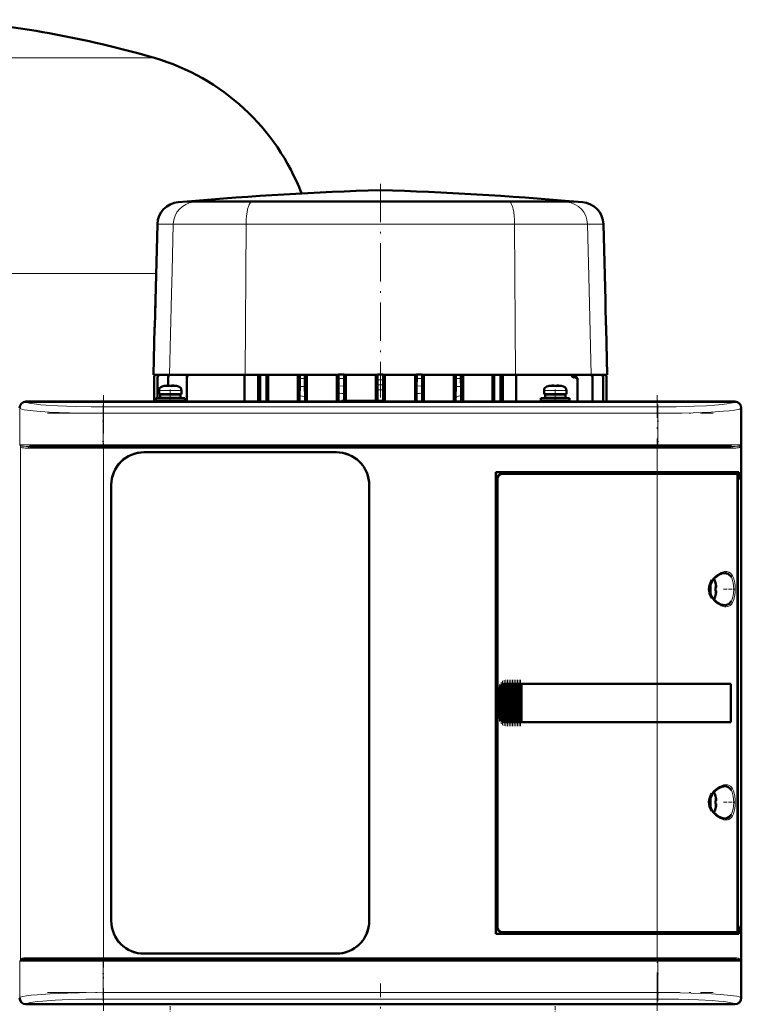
# Model space of a CAD drawing. Extents: x -1351 to 1763, y -1300 to 612.
# Tile 45 of 84: x 9 to 234, y 130 to 437. Entities that reach past the tile are written whole.
import ezdxf

# ---------------------------------------------------------------- set-up
doc = ezdxf.new("R2010")
doc.units = 0
doc.linetypes.add('DASHDOT', pattern=[18.5, 12, -3, 0.5, -3])

msp = doc.modelspace()

# ---------------------------------------------------------------- linework, layer by layer
at = {"color": 7, "lineweight": 18}
for p, q in [((51.2, 425.27), (-38.4, 425.27)), ((58.6, 380.26), (63.39, 380.26)), ((66.04, 380.45), (63.39, 380.26)), ((63.39, 380.26), (81.28, 380.26)), ((81.92, 380.45), (81.28, 380.26)), ((81.28, 380.26), (161.91, 380.26)), ((161.27, 380.45), (161.91, 380.26)), ((161.91, 380.26), (179.8, 380.26)), ((177.15, 380.45), (179.8, 380.26)), ((179.8, 380.26), (184.58, 380.26)), ((52.07, 373.46), (57.04, 373.46)), ((57.04, 373.46), (56.67, 358.79)), ((57.04, 373.46), (79.75, 373.46)), ((79.75, 373.46), (79.46, 326.48)), ((79.75, 373.46), (163.43, 373.46)), ((163.43, 373.46), (163.72, 326.48)), ((163.43, 373.46), (186.15, 373.46)), ((186.15, 373.46), (191.11, 373.46)), ((186.15, 373.46), (186.67, 352.99)), ((51.67, 358.07), (-38.4, 358.07)), ((56.67, 358.79), (56.49, 351.79)), ((56.49, 351.79), (55.84, 326.48)), ((186.67, 352.99), (187.34, 326.48)), ((181.38, 325.95), (182.59, 325.95)), ((53.53, 322.8), (56.08, 322.8)), ((56.08, 322.8), (56.1, 322.8)), ((56.1, 322.8), (58.67, 322.8)), ((96.44, 322.82), (98.06, 322.82)), ((96.47, 325.32), (98.04, 325.32)), ((110.3, 322.94), (108.55, 323.03)), ((122.48, 323.33), (120.7, 323.33)), ((134.64, 323.03), (132.88, 322.94)), ((145.12, 322.82), (146.74, 322.82)), ((145.15, 325.32), (146.72, 325.32)), ((173.53, 322.8), (176.08, 322.8)), ((176.08, 322.8), (176.1, 322.8)), ((176.1, 322.8), (178.67, 322.8)), ((52.6, 321.56), (56.07, 321.56)), ((56.07, 321.56), (56.1, 321.56)), ((56.1, 321.56), (59.6, 321.56)), ((172.6, 321.56), (176.07, 321.56)), ((176.07, 321.56), (176.1, 321.56)), ((176.1, 321.56), (179.6, 321.56)), ((11.12, 318.05), (11.19, 317.98)), ((35.13, 316.42), (208.07, 316.42)), ((35.13, 316.42), (35.13, 314.43)), ((208.07, 316.42), (208.07, 314.43)), ((232.01, 317.98), (232.08, 318.05)), ((9.19, 315.99), (9.13, 316.05)), ((9.19, 304.58), (9.19, 315.99)), ((35.13, 314.43), (35.13, 304.58)), ((208.07, 314.43), (35.13, 314.43)), ((208.07, 314.43), (208.07, 304.58)), ((234.07, 316.05), (234.01, 315.99)), ((234.01, 315.99), (234.01, 304.58)), ((35.13, 304.58), (9.19, 304.58)), ((9.37, 304.1), (9.37, 144.06)), ((35.13, 304.58), (208.07, 304.58)), ((35.13, 304.08), (35.13, 304.58)), ((35.31, 303.58), (35.31, 304.08)), ((207.9, 304.08), (207.9, 303.58)), ((225.79, 304.58), (208.07, 304.58)), ((208.07, 304.08), (208.07, 304.58)), ((234.01, 304.58), (225.79, 304.58)), ((233.84, 144.06), (233.84, 304.1)), ((11.73, 303.58), (35.31, 303.58)), ((207.9, 303.58), (35.31, 303.58)), ((35.31, 303.58), (35.31, 144.58)), ((207.9, 296.08), (207.9, 303.58)), ((207.9, 303.58), (231.47, 303.58)), ((207.9, 296.08), (207.9, 295.58)), ((207.9, 230.08), (207.9, 295.58)), ((228.87, 264.58), (228.91, 264.58)), ((224.67, 261.44), (224.67, 259.61)), ((225.92, 262.15), (225.92, 259.6)), ((230.96, 263.35), (231, 263.27)), ((224.67, 259.61), (224.67, 259.58)), ((224.67, 259.58), (224.67, 257.71)), ((225.92, 259.6), (225.92, 259.58)), ((225.92, 259.58), (225.92, 257.01)), ((231, 255.88), (230.96, 255.82)), ((228.92, 254.58), (228.87, 254.58)), ((158.65, 228.08), (158.6, 228.08)), ((158.65, 228.08), (158.65, 220.08)), ((158.82, 219.28), (158.82, 228.87)), ((159.11, 229.34), (159.11, 218.81)), ((159.27, 218.65), (159.27, 229.5)), ((159.62, 218.37), (159.62, 229.78)), ((159.78, 229.87), (159.78, 218.29)), ((160.13, 218.15), (160.13, 230)), ((160.29, 230.04), (160.29, 218.11)), ((160.64, 230.08), (160.64, 218.08)), ((160.8, 218.08), (160.8, 230.08)), ((161.15, 230.08), (161.15, 218.08)), ((161.31, 230.08), (161.31, 218.08)), ((161.66, 230.08), (161.66, 218.08)), ((161.82, 230.08), (161.82, 218.08)), ((162.17, 230.08), (162.17, 218.08)), ((162.33, 230.08), (162.33, 218.08)), ((162.68, 230.08), (162.68, 218.08)), ((162.84, 218.08), (162.84, 230.08)), ((163.19, 230.08), (163.19, 218.08)), ((163.35, 230.08), (163.35, 218.08)), ((163.7, 230.08), (163.7, 218.08)), ((163.86, 230.08), (163.86, 218.08)), ((164.21, 230.08), (164.21, 218.08)), ((164.37, 218.08), (164.37, 230.08)), ((164.72, 230.08), (164.72, 218.08)), ((164.88, 230.08), (164.88, 218.08)), ((165.23, 218.08), (165.23, 230.08)), ((165.39, 230.08), (165.39, 218.08)), ((207.9, 230.05), (207.9, 230.08)), ((207.9, 230.05), (207.9, 218.1)), ((158.65, 220.08), (158.6, 220.08)), ((207.9, 218.08), (207.9, 218.1)), ((207.9, 152.58), (207.9, 218.08)), ((228.87, 198.08), (228.91, 198.08)), ((230.96, 196.85), (231, 196.77)), ((224.67, 194.94), (224.67, 193.11)), ((225.92, 195.65), (225.92, 193.1)), ((224.67, 193.11), (224.67, 193.08)), ((224.67, 193.08), (224.67, 191.21)), ((225.92, 193.1), (225.92, 193.08)), ((225.92, 193.08), (225.92, 190.51)), ((228.92, 188.08), (228.87, 188.08)), ((231, 189.38), (230.96, 189.32)), ((207.9, 152.58), (207.9, 152.08)), ((207.9, 144.58), (207.9, 152.08)), ((35.31, 144.58), (11.73, 144.58)), ((35.31, 144.58), (207.9, 144.58)), ((35.31, 144.58), (35.31, 144.08)), ((231.47, 144.58), (207.9, 144.58)), ((207.9, 144.58), (207.9, 144.08)), ((9.19, 143.58), (17.42, 143.58)), ((9.19, 132.16), (9.19, 143.58)), ((17.42, 143.58), (35.13, 143.58)), ((35.13, 143.58), (35.13, 144.08)), ((208.07, 143.58), (35.13, 143.58)), ((35.13, 143.58), (35.13, 133.72)), ((208.07, 144.08), (208.07, 143.58)), ((208.07, 143.58), (208.07, 133.72)), ((208.07, 143.58), (234.01, 143.58)), ((234.01, 143.58), (234.01, 132.16)), ((9.13, 132.1), (9.19, 132.16)), ((35.13, 133.72), (208.07, 133.72)), ((35.13, 131.73), (35.13, 133.72)), ((208.07, 133.72), (208.07, 131.73)), ((234.01, 132.16), (234.07, 132.1)), ((11.19, 130.17), (11.12, 130.1)), ((208.07, 131.73), (35.13, 131.73)), ((232.08, 130.1), (232.01, 130.17))]:
    msp.add_line(p, q, dxfattribs=at)
at = {"color": 7, "linetype": 'DASHDOT', "lineweight": 18}
for p, q in [((121.59, 386.01), (121.59, 319.33)), ((35.31, 320.1), (35.31, 128.05)), ((207.9, 128.05), (207.9, 320.1)), ((17.84, 314.43), (225.37, 314.43)), ((225.37, 304.58), (17.84, 304.58)), ((18.05, 303.58), (225.16, 303.58)), ((225.16, 144.58), (18.05, 144.58)), ((17.84, 143.58), (225.37, 143.58)), ((121.6, 58.28), (121.6, 136.6)), ((17.84, 133.72), (225.37, 133.72))]:
    msp.add_line(p, q, dxfattribs=at)
at = {"color": 7, "lineweight": 50}
for p, q in [((61.33, 380.45), (58.6, 380.26)), ((61.48, 380.46), (61.33, 380.45)), ((66.04, 380.45), (61.33, 380.45)), ((92.77, 380.46), (61.48, 380.46)), ((81.92, 380.45), (66.04, 380.45)), ((81.92, 380.45), (121.58, 380.45)), ((121.59, 380.46), (92.77, 380.46)), ((174.35, 380.46), (121.59, 380.46)), ((161.27, 380.45), (121.61, 380.45)), ((177.15, 380.45), (161.27, 380.45)), ((181.71, 380.46), (174.35, 380.46)), ((181.86, 380.45), (177.15, 380.45)), ((181.71, 380.46), (181.86, 380.45)), ((181.86, 380.45), (184.58, 380.26)), ((52.07, 373.46), (51.45, 349.66)), ((191.11, 373.46), (191.74, 349.66)), ((51.23, 341.08), (50.84, 326.48)), ((191.96, 341.08), (192.34, 326.48)), ((50.84, 326.48), (55.84, 326.48)), ((51.09, 318.08), (51.09, 325.61)), ((51.09, 325.61), (51.09, 325.61)), ((52.15, 325.67), (52.15, 325.55)), ((55.43, 325.52), (55.43, 325.74)), ((55.84, 326.48), (79.46, 326.48)), ((61.28, 325.51), (61.28, 325.82)), ((79.24, 318.08), (79.24, 326.48)), ((79.46, 326.48), (96.46, 326.48)), ((83.46, 318.08), (83.46, 326.48)), ((84.09, 326.48), (84.09, 318.08)), ((86.09, 318.08), (86.09, 326.48)), ((86.63, 318.08), (86.63, 326.48)), ((95.83, 318.08), (95.83, 326.48)), ((96.46, 326.48), (96.47, 326.48)), ((98.05, 326.48), (96.46, 326.48)), ((96.46, 326.48), (96.46, 326.48)), ((96.47, 326.48), (98.04, 326.48)), ((96.47, 326.48), (96.47, 325.32)), ((98.05, 326.48), (98.04, 326.48)), ((98.04, 326.48), (98.04, 325.32)), ((98.05, 326.48), (108.56, 326.48)), ((98.05, 326.48), (98.05, 326.48)), ((98.64, 318.08), (98.64, 326.48)), ((108.04, 318.08), (108.04, 326.48)), ((108.56, 326.5), (108.57, 326.49)), ((108.56, 326.5), (108.56, 326.48)), ((110.29, 326.5), (108.56, 326.5)), ((108.57, 326.49), (110.28, 326.49)), ((108.57, 326.49), (108.57, 325.29)), ((110.29, 326.5), (110.28, 326.49)), ((110.28, 326.49), (110.28, 325.31)), ((110.29, 326.5), (110.29, 326.48)), ((110.29, 326.48), (120.7, 326.48)), ((110.79, 318.33), (110.79, 326.48)), ((120.22, 318.33), (120.22, 326.48)), ((120.7, 326.5), (120.7, 326.48)), ((120.7, 326.5), (122.48, 326.5)), ((120.7, 326.5), (120.71, 326.5)), ((120.71, 326.5), (120.71, 324.89)), ((122.48, 326.5), (120.71, 326.5)), ((122.48, 326.5), (122.48, 326.48)), ((122.48, 326.5), (122.48, 324.89)), ((122.48, 326.5), (122.48, 326.5)), ((122.48, 326.48), (132.9, 326.48)), ((122.97, 318.07), (122.97, 326.48)), ((132.39, 318.08), (132.39, 326.48)), ((132.9, 326.5), (132.9, 326.48)), ((132.9, 326.5), (134.63, 326.5)), ((132.9, 326.5), (132.91, 326.49)), ((132.91, 326.49), (132.91, 325.31)), ((132.91, 326.49), (134.62, 326.49)), ((134.63, 326.5), (134.62, 326.49)), ((134.62, 326.49), (134.62, 325.29)), ((134.63, 326.5), (134.63, 326.48)), ((134.63, 326.48), (145.14, 326.48)), ((135.15, 318.08), (135.15, 326.48)), ((144.54, 318.08), (144.54, 326.48)), ((145.14, 326.48), (145.14, 326.48)), ((145.14, 326.48), (146.73, 326.48)), ((145.14, 326.48), (145.15, 326.48)), ((145.15, 326.48), (146.72, 326.48)), ((145.15, 326.48), (145.15, 325.32)), ((146.72, 326.48), (146.72, 325.32)), ((146.73, 326.48), (146.72, 326.48)), ((146.73, 326.48), (146.73, 326.48)), ((146.73, 326.48), (163.72, 326.48)), ((147.36, 318.08), (147.36, 326.48)), ((156.55, 318.08), (156.55, 326.48)), ((157.09, 318.08), (157.09, 326.48)), ((159.09, 326.48), (159.09, 318.08)), ((159.73, 326.48), (159.73, 318.08)), ((163.72, 326.48), (187.34, 326.48)), ((163.95, 318.08), (163.95, 326.48)), ((181.93, 325.65), (182, 325.65)), ((187.34, 326.48), (192.34, 326.48)), ((187.76, 325.52), (187.76, 325.74)), ((191.03, 325.67), (191.03, 325.55)), ((192.09, 325.61), (192.09, 325.61)), ((192.09, 318.08), (192.09, 325.61)), ((52.15, 319.13), (52.15, 325.55)), ((54.18, 322.96), (54.17, 322.97)), ((55.43, 323.13), (55.43, 325.52)), ((55.6, 322.96), (55.6, 323.11)), ((56.6, 322.96), (56.6, 323.11)), ((58.03, 322.97), (58.02, 322.96)), ((61.28, 318.08), (61.28, 325.51)), ((96.44, 322.82), (96.39, 319.95)), ((98.06, 322.82), (98.13, 319.53)), ((145.12, 322.82), (145.06, 319.53)), ((146.74, 322.82), (146.8, 319.95)), ((174.18, 322.96), (174.17, 322.97)), ((175.6, 322.96), (175.6, 323.11)), ((176.6, 322.96), (176.6, 323.11)), ((178.03, 322.97), (178.02, 322.96)), ((183.09, 324.66), (183.09, 324.94)), ((183.09, 318.08), (183.09, 324.66)), ((187.76, 318.08), (187.76, 325.52)), ((191.03, 318.08), (191.03, 325.55)), ((52.6, 321.56), (52.6, 320.43)), ((56.1, 320.43), (52.6, 320.43)), ((52.95, 320.33), (56.1, 320.33)), ((52.95, 319.23), (52.95, 320.33)), ((54.1, 320.33), (54.1, 320.43)), ((56.1, 320.43), (59.6, 320.43)), ((59.25, 320.33), (56.1, 320.33)), ((58.1, 320.43), (58.1, 320.33)), ((59.25, 320.33), (59.25, 319.23)), ((59.6, 321.56), (59.6, 320.43)), ((108.53, 318.08), (108.53, 320.74)), ((110.32, 318.33), (110.32, 320.54)), ((120.69, 321.77), (120.69, 318.33)), ((122.49, 321.77), (122.49, 318.33)), ((132.86, 320.54), (132.86, 318.08)), ((134.66, 320.74), (134.66, 318.08)), ((172.6, 321.56), (172.6, 320.43)), ((176.1, 320.43), (172.6, 320.43)), ((172.95, 320.33), (176.1, 320.33)), ((172.95, 319.23), (172.95, 320.33)), ((174.1, 320.33), (174.1, 320.43)), ((176.1, 320.43), (179.6, 320.43)), ((179.25, 320.33), (176.1, 320.33)), ((178.1, 320.43), (178.1, 320.33)), ((179.25, 320.33), (179.25, 319.23)), ((179.6, 321.56), (179.6, 320.43)), ((11.1, 318.08), (18.95, 318.08)), ((232.08, 318.05), (11.12, 318.05)), ((18.95, 318.08), (18.96, 318.05)), ((18.95, 318.07), (23.25, 318.07)), ((23.25, 318.08), (120.95, 318.08)), ((23.25, 318.05), (23.25, 318.08)), ((51.6, 319.13), (56.1, 319.13)), ((51.6, 319.13), (51.6, 318.33)), ((51.6, 318.33), (56.1, 318.33)), ((52.15, 318.08), (52.15, 318.33)), ((52.95, 319.23), (56.1, 319.23)), ((54.1, 319.13), (54.1, 319.23)), ((54.1, 318.08), (54.1, 318.33)), ((59.25, 319.23), (56.1, 319.23)), ((56.1, 319.13), (60.6, 319.13)), ((56.1, 318.33), (60.6, 318.33)), ((58.1, 319.23), (58.1, 319.13)), ((58.1, 318.33), (58.1, 318.08)), ((60.6, 319.13), (60.6, 318.33)), ((109.6, 318.33), (109.35, 318.08)), ((122.6, 318.33), (109.6, 318.33)), ((120.95, 318.08), (120.96, 318.05)), ((120.95, 318.07), (125.25, 318.07)), ((122.6, 318.33), (122.86, 318.07)), ((125.25, 318.08), (219.95, 318.08)), ((125.25, 318.05), (125.25, 318.08)), ((171.6, 319.13), (176.1, 319.13)), ((171.6, 319.13), (171.6, 318.33)), ((171.6, 318.33), (176.1, 318.33)), ((172.95, 319.23), (176.1, 319.23)), ((174.1, 319.13), (174.1, 319.23)), ((174.1, 318.08), (174.1, 318.33)), ((179.25, 319.23), (176.1, 319.23)), ((180.6, 319.13), (176.1, 319.13)), ((180.6, 318.33), (176.1, 318.33)), ((178.1, 319.23), (178.1, 319.13)), ((178.1, 318.33), (178.1, 318.08)), ((180.6, 319.13), (180.6, 318.33)), ((219.95, 318.08), (219.96, 318.05)), ((219.95, 318.07), (224.25, 318.07)), ((224.25, 318.08), (232.1, 318.08)), ((224.25, 318.05), (224.25, 318.08)), ((234.07, 132.1), (234.07, 316.05)), ((234.1, 316.08), (234.1, 308.23)), ((234.1, 308.23), (234.07, 308.22)), ((234.1, 308.23), (234.1, 303.93)), ((12.19, 304.08), (35.31, 304.08)), ((35.31, 304.08), (207.9, 304.08)), ((207.9, 304.08), (231.02, 304.08)), ((47.9, 302.28), (107.9, 302.28)), ((47.9, 302.28), (107.9, 302.28)), ((234.07, 303.93), (234.1, 303.93)), ((234.1, 303.93), (234.1, 230.23)), ((157.6, 152.08), (157.6, 296.08)), ((157.6, 296.08), (207.9, 296.08)), ((207.9, 295.58), (159.6, 295.58)), ((233.31, 296.08), (207.9, 296.08)), ((207.9, 295.58), (232.65, 295.58)), ((233, 295.58), (232.66, 295.58)), ((233, 296.08), (233, 295.58)), ((233.31, 293.78), (233.31, 296.08)), ((37.7, 156.08), (37.7, 292.08)), ((118.1, 292.08), (118.1, 156.08)), ((118.1, 292.08), (118.1, 156.08)), ((158.1, 294.08), (158.1, 154.07)), ((232.94, 153.54), (232.94, 294.61)), ((232.94, 293.78), (233.31, 293.78)), ((232.94, 293.74), (233.07, 293.74)), ((233.31, 293.78), (233.07, 293.74)), ((233.07, 293.74), (233.07, 154.41)), ((226.07, 261.5), (226.08, 261.51)), ((226.22, 260.08), (226.07, 260.08)), ((226.22, 259.08), (226.07, 259.08)), ((226.08, 257.65), (226.07, 257.65)), ((158.6, 220.08), (158.6, 228.08)), ((158.97, 218.98), (158.97, 229.17)), ((159.11, 229.34), (159.27, 229.5)), ((159.48, 218.45), (159.48, 229.7)), ((159.62, 229.78), (159.78, 229.87)), ((159.99, 218.19), (159.99, 229.97)), ((160.13, 230), (160.29, 230.04)), ((160.5, 230.07), (160.64, 230.08)), ((160.5, 218.08), (160.5, 230.07)), ((160.67, 230.08), (160.61, 230.08)), ((160.67, 230.08), (160.64, 230.08)), ((160.67, 230.08), (160.8, 230.08)), ((161.01, 230.08), (160.8, 230.08)), ((161.01, 218.08), (161.01, 230.08)), ((161.15, 230.08), (161.01, 230.08)), ((161.15, 230.08), (161.23, 230.08)), ((161.23, 230.08), (161.31, 230.08)), ((161.52, 230.08), (161.31, 230.08)), ((161.52, 218.08), (161.52, 230.08)), ((161.66, 230.08), (161.52, 230.08)), ((161.66, 230.08), (161.74, 230.08)), ((161.74, 230.08), (161.82, 230.08)), ((162.03, 230.08), (161.82, 230.08)), ((162.03, 218.08), (162.03, 230.08)), ((162.17, 230.08), (162.03, 230.08)), ((162.17, 230.08), (162.25, 230.08)), ((162.25, 230.08), (162.33, 230.08)), ((162.54, 230.08), (162.33, 230.08)), ((162.54, 218.08), (162.54, 230.08)), ((162.68, 230.08), (162.54, 230.08)), ((162.68, 230.08), (162.76, 230.08)), ((162.76, 230.08), (162.84, 230.08)), ((163.05, 230.08), (162.84, 230.08)), ((163.05, 218.08), (163.05, 230.08)), ((163.19, 230.08), (163.05, 230.08)), ((163.19, 230.08), (163.27, 230.08)), ((163.27, 230.08), (163.35, 230.08)), ((163.56, 230.08), (163.35, 230.08)), ((163.56, 218.08), (163.56, 230.08)), ((163.7, 230.08), (163.56, 230.08)), ((163.7, 230.08), (163.78, 230.08)), ((163.78, 230.08), (163.86, 230.08)), ((164.07, 230.08), (163.86, 230.08)), ((164.07, 218.08), (164.07, 230.08)), ((164.21, 230.08), (164.07, 230.08)), ((164.21, 230.08), (164.29, 230.08)), ((164.29, 230.08), (164.37, 230.08)), ((164.58, 230.08), (164.37, 230.08)), ((164.58, 218.08), (164.58, 230.08)), ((164.72, 230.08), (164.58, 230.08)), ((164.72, 230.08), (164.8, 230.08)), ((164.8, 230.08), (164.88, 230.08)), ((165.09, 230.08), (164.88, 230.08)), ((165.09, 218.08), (165.09, 230.08)), ((165.23, 230.08), (165.09, 230.08)), ((165.23, 230.08), (165.31, 230.08)), ((165.31, 230.08), (165.39, 230.08)), ((165.56, 230.08), (165.39, 230.08)), ((165.56, 230.08), (165.56, 218.08)), ((165.6, 230.08), (165.56, 230.08)), ((165.6, 230.08), (207.9, 230.08)), ((165.63, 230.05), (165.6, 230.08)), ((165.63, 230.05), (207.9, 230.05)), ((165.63, 218.1), (165.63, 230.05)), ((165.63, 230.05), (207.9, 230.05)), ((230.89, 230.08), (207.9, 230.08)), ((209.87, 230.05), (207.9, 230.05)), ((209.85, 230.05), (207.9, 230.05)), ((214.27, 230.05), (209.85, 230.05)), ((216.96, 230.05), (214.27, 230.05)), ((224.55, 230.04), (217.62, 230.05)), ((230.89, 230.08), (230.57, 230.02)), ((230.82, 218.13), (230.82, 230.02)), ((230.89, 230.08), (230.89, 218.08)), ((234.1, 230.23), (234.07, 230.22)), ((234.1, 230.23), (234.1, 225.93)), ((234.07, 225.93), (234.1, 225.93)), ((234.1, 225.93), (234.1, 144.23)), ((159.27, 218.65), (159.11, 218.81)), ((159.78, 218.29), (159.62, 218.37)), ((160.29, 218.11), (160.13, 218.15)), ((160.64, 218.08), (160.5, 218.08)), ((160.67, 218.08), (160.61, 218.08)), ((160.64, 218.08), (160.67, 218.08)), ((160.67, 218.08), (160.8, 218.08)), ((161.01, 218.08), (160.8, 218.08)), ((161.15, 218.08), (161.01, 218.08)), ((161.15, 218.08), (161.23, 218.08)), ((161.23, 218.08), (161.31, 218.08)), ((161.52, 218.08), (161.31, 218.08)), ((161.66, 218.08), (161.52, 218.08)), ((161.66, 218.08), (161.74, 218.08)), ((161.74, 218.08), (161.82, 218.08)), ((162.03, 218.08), (161.82, 218.08)), ((162.17, 218.08), (162.03, 218.08)), ((162.17, 218.08), (162.25, 218.08)), ((162.25, 218.08), (162.33, 218.08)), ((162.54, 218.08), (162.33, 218.08)), ((162.68, 218.08), (162.54, 218.08)), ((162.68, 218.08), (162.76, 218.08)), ((162.76, 218.08), (162.84, 218.08)), ((163.05, 218.08), (162.84, 218.08)), ((163.19, 218.08), (163.05, 218.08)), ((163.19, 218.08), (163.27, 218.08)), ((163.27, 218.08), (163.35, 218.08)), ((163.56, 218.08), (163.35, 218.08)), ((163.7, 218.08), (163.56, 218.08)), ((163.7, 218.08), (163.78, 218.08)), ((163.78, 218.08), (163.86, 218.08)), ((164.07, 218.08), (163.86, 218.08)), ((164.21, 218.08), (164.07, 218.08)), ((164.21, 218.08), (164.29, 218.08)), ((164.29, 218.08), (164.37, 218.08)), ((164.58, 218.08), (164.37, 218.08)), ((164.72, 218.08), (164.58, 218.08)), ((164.72, 218.08), (164.8, 218.08)), ((164.8, 218.08), (164.88, 218.08)), ((165.09, 218.08), (164.88, 218.08)), ((165.23, 218.08), (165.09, 218.08)), ((165.23, 218.08), (165.31, 218.08)), ((165.31, 218.08), (165.39, 218.08)), ((165.56, 218.08), (165.39, 218.08)), ((165.56, 218.08), (165.6, 218.08)), ((165.6, 218.08), (165.63, 218.1)), ((207.9, 218.08), (165.6, 218.08)), ((165.63, 218.1), (207.9, 218.1)), ((207.9, 218.1), (209.87, 218.1)), ((230.89, 218.08), (207.9, 218.08)), ((209.85, 218.1), (213.63, 218.1)), ((214.27, 218.1), (216.96, 218.1)), ((216.96, 218.1), (217.13, 218.1)), ((230.89, 218.08), (230.57, 218.13)), ((226.07, 195), (226.08, 195.01)), ((226.22, 193.58), (226.07, 193.58)), ((226.22, 192.58), (226.07, 192.58)), ((226.08, 191.15), (226.07, 191.15)), ((232.94, 154.41), (233.07, 154.41)), ((233.31, 154.38), (232.94, 154.38)), ((233.07, 154.41), (233.31, 154.38)), ((233.31, 152.08), (233.31, 154.38)), ((207.9, 152.08), (157.6, 152.08)), ((159.6, 152.58), (207.9, 152.58)), ((232.65, 152.58), (207.9, 152.58)), ((207.9, 152.08), (233.31, 152.08)), ((232.66, 152.58), (233, 152.58)), ((233, 152.58), (233, 152.08)), ((107.9, 145.88), (47.9, 145.88)), ((12.19, 144.08), (35.31, 144.08)), ((207.9, 144.08), (35.31, 144.08)), ((231.02, 144.08), (207.9, 144.08)), ((234.1, 144.23), (234.07, 144.22)), ((234.1, 144.23), (234.1, 139.93)), ((234.07, 139.93), (234.1, 139.93)), ((234.1, 139.93), (234.1, 132.08)), ((18.95, 130.08), (11.1, 130.08)), ((232.08, 130.1), (11.12, 130.1)), ((18.96, 130.1), (18.95, 130.08)), ((23.25, 130.08), (18.95, 130.08)), ((23.25, 130.08), (23.25, 130.1)), ((120.95, 130.08), (23.25, 130.08)), ((120.96, 130.1), (120.95, 130.08)), ((125.25, 130.08), (120.95, 130.08)), ((125.25, 130.08), (125.25, 130.1)), ((219.95, 130.08), (125.25, 130.08)), ((219.96, 130.1), (219.95, 130.08)), ((224.25, 130.08), (219.95, 130.08)), ((224.25, 130.08), (224.25, 130.1)), ((232.1, 130.08), (224.25, 130.08))]:
    msp.add_line(p, q, dxfattribs=at)
at = {"color": 7, "linetype": 'DASHDOT', "lineweight": 18, "ltscale": 0.006754}
msp.add_line((51.47, 345.38), (51.2, 345.38), dxfattribs=at)
at = {"color": 7, "linetype": 'DASHDOT', "lineweight": 18, "ltscale": 0.006738}
msp.add_line((191.71, 345.38), (191.98, 345.38), dxfattribs=at)
at = {"color": 7, "linetype": 'DASHDOT', "lineweight": 18, "ltscale": 0.00078125}
msp.add_line((55.1, 323.1), (55.1, 323.14), dxfattribs=at)
at = {"color": 7, "linetype": 'DASHDOT', "lineweight": 18, "ltscale": 0.000926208}
for p, q in [((57.1, 323.1), (57.1, 323.14)), ((177.1, 323.1), (177.1, 323.14))]:
    msp.add_line(p, q, dxfattribs=at)
at = {"color": 7, "linetype": 'DASHDOT', "lineweight": 18, "ltscale": 0.000782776}
msp.add_line((175.1, 323.1), (175.1, 323.14), dxfattribs=at)
at = {"color": 7, "linetype": 'DASHDOT', "lineweight": 18, "ltscale": 0.104372}
for p, q in [((56.1, 321.9), (56.1, 317.73)), ((176.1, 321.9), (176.1, 317.73))]:
    msp.add_line(p, q, dxfattribs=at)
at = {"color": 7, "linetype": 'DASHDOT', "lineweight": 18, "ltscale": 0.342406}
for p, q in [((35.13, 317.13), (35.13, 303.43)), ((208.07, 317.13), (208.07, 303.43))]:
    msp.add_line(p, q, dxfattribs=at)
at = {"color": 7, "linetype": 'DASHDOT', "lineweight": 18, "ltscale": 0.000942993}
for p, q in [((226.22, 260.58), (226.26, 260.58)), ((226.22, 194.08), (226.26, 194.08))]:
    msp.add_line(p, q, dxfattribs=at)
at = {"color": 7, "linetype": 'DASHDOT', "lineweight": 18, "ltscale": 0.000793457}
for p, q in [((226.22, 258.58), (226.25, 258.58)), ((226.22, 192.08), (226.25, 192.08))]:
    msp.add_line(p, q, dxfattribs=at)
at = {"color": 7, "linetype": 'DASHDOT', "lineweight": 18, "ltscale": 0.08656}
for p, q in [((228.59, 259.58), (232.05, 259.58)), ((228.59, 193.08), (232.05, 193.08))]:
    msp.add_line(p, q, dxfattribs=at)
at = {"color": 7, "linetype": 'DASHDOT', "lineweight": 18, "ltscale": 0.325662}
msp.add_line((159.2, 217.56), (159.2, 230.59), dxfattribs=at)
at = {"color": 7, "linetype": 'DASHDOT', "lineweight": 18, "ltscale": 0.347391}
msp.add_line((159.71, 217.13), (159.71, 231.02), dxfattribs=at)
at = {"color": 7, "linetype": 'DASHDOT', "lineweight": 18, "ltscale": 0.357764}
msp.add_line((160.22, 216.92), (160.22, 231.23), dxfattribs=at)
at = {"color": 7, "linetype": 'DASHDOT', "lineweight": 18, "ltscale": 0.360001}
for p, q in [((160.73, 216.88), (160.73, 231.28)), ((161.24, 216.88), (161.24, 231.28)), ((161.75, 216.88), (161.75, 231.28)), ((162.26, 216.88), (162.26, 231.28)), ((162.77, 216.88), (162.77, 231.28)), ((163.28, 216.88), (163.28, 231.28)), ((163.79, 216.88), (163.79, 231.28)), ((164.3, 216.88), (164.3, 231.28)), ((164.81, 216.88), (164.81, 231.28)), ((165.31, 216.88), (165.31, 231.28))]:
    msp.add_line(p, q, dxfattribs=at)
at = {"color": 7, "linetype": 'DASHDOT', "lineweight": 18, "ltscale": 0.28763}
msp.add_line((158.75, 218.32), (158.75, 229.83), dxfattribs=at)
at = {"color": 7, "linetype": 'DASHDOT', "lineweight": 18, "ltscale": 0.34239}
for p, q in [((35.13, 144.72), (35.13, 131.02)), ((208.07, 144.72), (208.07, 131.02))]:
    msp.add_line(p, q, dxfattribs=at)
at = {"color": 7, "linetype": 'DASHDOT', "lineweight": 18, "ltscale": 0.104369}
for p, q in [((56.1, 126.25), (56.1, 130.42)), ((176.1, 126.25), (176.1, 130.42))]:
    msp.add_line(p, q, dxfattribs=at)
at = {"color": 7, "lineweight": 50}
for points in [[(181.38, 325.95), (181.18, 326.21), (180.9, 326.41), (180.74, 326.48)], [(181.38, 325.95), (181.51, 325.79), (181.7, 325.69), (181.93, 325.65)], [(55.6, 323.11), (55.6, 323.11), (55.6, 323.11), (55.59, 323.12), (55.57, 323.12), (55.52, 323.13), (55.38, 323.13), (55.1, 323.11)], [(55.6, 323.11), (55.6, 323.11), (55.6, 323.11), (55.59, 323.12), (55.55, 323.13)], [(56.6, 323.11), (56.6, 323.11), (56.61, 323.11), (56.61, 323.12), (56.63, 323.12), (56.69, 323.13), (57.1, 323.11)], [(175.6, 323.11), (175.6, 323.11), (175.6, 323.11), (175.59, 323.12), (175.57, 323.12), (175.52, 323.13), (175.38, 323.13), (175.1, 323.11)], [(175.6, 323.11), (175.6, 323.11), (175.6, 323.11), (175.59, 323.12), (175.55, 323.13)], [(176.6, 323.11), (176.6, 323.11), (176.61, 323.11), (176.61, 323.12), (176.63, 323.12), (176.69, 323.13), (177.1, 323.11)], [(232.94, 294.61), (232.91, 295.05), (232.82, 295.4), (232.74, 295.54), (232.7, 295.57), (232.65, 295.58)], [(225.2, 262.3), (225.8, 262.99), (226.54, 263.64), (227.3, 264.12), (228, 264.42), (228.58, 264.56), (228.87, 264.58)], [(228.91, 264.58), (229.47, 264.51), (229.99, 264.31), (230.45, 263.98), (230.72, 263.69), (230.96, 263.35)], [(224.94, 256.81), (224.53, 257.52), (224.23, 258.26), (224.06, 259.02), (224.03, 259.59), (224.07, 260.15), (224.18, 260.72), (224.36, 261.27), (224.62, 261.82), (224.94, 262.34)], [(225.2, 256.85), (224.75, 257.55), (224.46, 258.22), (224.27, 258.96), (224.22, 259.7), (224.31, 260.43), (224.56, 261.2), (224.97, 261.96), (225.2, 262.3)], [(226.22, 260.58), (226.25, 260.25), (226.24, 260.13), (226.24, 260.09), (226.23, 260.08), (226.23, 260.08), (226.23, 260.08), (226.22, 260.08)], [(226.24, 260.29), (226.24, 260.11), (226.23, 260.09), (226.23, 260.08), (226.23, 260.08), (226.23, 260.08), (226.22, 260.08)], [(226.24, 258.86), (226.24, 259.01), (226.24, 259.06), (226.23, 259.07), (226.23, 259.07), (226.22, 259.08), (226.22, 259.08)], [(226.22, 258.58), (226.24, 258.77), (226.24, 259.01), (226.24, 259.06), (226.23, 259.07), (226.23, 259.08), (226.22, 259.08), (226.22, 259.08)], [(228.87, 254.58), (228.32, 254.64), (227.69, 254.84), (226.99, 255.21), (226.24, 255.75), (225.53, 256.45), (225.2, 256.85)], [(230.96, 255.82), (230.64, 255.37), (230.27, 255.02), (229.85, 254.78), (229.52, 254.66), (228.92, 254.58)], [(230.82, 230.02), (220.13, 230.05), (209.87, 230.05)], [(209.87, 218.1), (228.23, 218.12), (230.82, 218.13)], [(225.2, 195.8), (225.8, 196.49), (226.54, 197.14), (227.3, 197.62), (228, 197.92), (228.58, 198.06), (228.87, 198.08)], [(228.91, 198.08), (229.47, 198.01), (229.99, 197.81), (230.45, 197.48), (230.72, 197.19), (230.96, 196.85)], [(224.94, 190.31), (224.53, 191.02), (224.23, 191.76), (224.06, 192.52), (224.03, 193.09), (224.07, 193.65), (224.18, 194.22), (224.36, 194.77), (224.62, 195.32), (224.94, 195.84)], [(225.2, 190.35), (224.75, 191.05), (224.46, 191.72), (224.27, 192.46), (224.22, 193.2), (224.31, 193.93), (224.56, 194.7), (224.97, 195.46), (225.2, 195.8)], [(226.22, 194.08), (226.25, 193.75), (226.24, 193.63), (226.24, 193.59), (226.23, 193.58), (226.23, 193.58), (226.23, 193.58), (226.22, 193.58)], [(226.24, 193.79), (226.24, 193.61), (226.23, 193.59), (226.23, 193.58), (226.23, 193.58), (226.23, 193.58), (226.22, 193.58)], [(226.24, 192.36), (226.24, 192.51), (226.24, 192.56), (226.23, 192.57), (226.23, 192.57), (226.22, 192.58), (226.22, 192.58)], [(226.22, 192.08), (226.24, 192.27), (226.24, 192.51), (226.24, 192.56), (226.23, 192.57), (226.23, 192.58), (226.22, 192.58), (226.22, 192.58)], [(228.87, 188.08), (228.32, 188.14), (227.69, 188.34), (226.99, 188.71), (226.24, 189.25), (225.53, 189.95), (225.2, 190.35)], [(230.96, 189.32), (230.64, 188.87), (230.27, 188.52), (229.85, 188.28), (229.52, 188.16), (228.92, 188.08)], [(232.65, 152.58), (232.71, 152.59), (232.75, 152.62), (232.81, 152.73), (232.9, 153.05), (232.94, 153.54)], [(9.43, 143.82), (9.61, 143.91), (9.76, 143.95), (10.14, 144.02), (11.02, 144.06), (12.19, 144.08)], [(231.02, 144.08), (232.48, 144.05), (233.27, 143.99), (233.46, 143.95), (233.77, 143.82)]]:
    msp.add_lwpolyline(points, dxfattribs=at)
at = {"color": 7, "lineweight": 18}
for points in [[(35.13, 316.42), (31.47, 316.44), (26.47, 316.54), (21.01, 316.75), (17.37, 316.97), (15.73, 317.11), (13.68, 317.35), (12.96, 317.46), (12.14, 317.62), (11.72, 317.73), (11.33, 317.89), (11.19, 317.98)], [(208.07, 316.42), (213.85, 316.47), (219.36, 316.62), (223.3, 316.8), (225.9, 316.98), (228.09, 317.18), (229.58, 317.36), (230.72, 317.55), (231.39, 317.71), (231.84, 317.87), (232.01, 317.98)], [(35.13, 314.43), (28.1, 314.49), (24.71, 314.57), (21.45, 314.68), (18.41, 314.82), (15.64, 315), (13.37, 315.19), (11.51, 315.41), (10.54, 315.56), (9.8, 315.73), (9.33, 315.9), (9.19, 315.99)], [(234.01, 315.99), (233.83, 315.88), (233.53, 315.77), (233.12, 315.66), (231.97, 315.45), (230.45, 315.25), (228.59, 315.08), (224.59, 314.81), (219.1, 314.59), (215.52, 314.5), (208.07, 314.43)], [(12.19, 304.08), (11.18, 304.09), (10.38, 304.13), (9.77, 304.21), (9.56, 304.27), (9.43, 304.34)], [(233.77, 304.34), (233.49, 304.22), (232.87, 304.13), (232.24, 304.1), (231.02, 304.08)], [(9.98, 303.7), (9.67, 303.8), (9.55, 303.87)], [(11.73, 303.58), (10.83, 303.6), (10.45, 303.63), (9.98, 303.7)], [(233.22, 303.7), (232.75, 303.63), (232.37, 303.6), (231.47, 303.58)], [(233.66, 303.87), (233.54, 303.8), (233.22, 303.7)], [(224.94, 262.34), (225.38, 262.91), (225.89, 263.45), (226.17, 263.7), (226.95, 264.28), (227.29, 264.48), (227.84, 264.75)], [(229.29, 265.08), (229.61, 265.06), (229.92, 264.99), (230.32, 264.84), (230.7, 264.6), (231.03, 264.27), (231.38, 263.78)], [(231, 263.27), (231.26, 262.72), (231.51, 261.89), (231.59, 261.51), (231.71, 260.59), (231.76, 259.58)], [(231.38, 263.78), (231.68, 263.14), (231.91, 262.39), (232.08, 261.53), (232.19, 260.58), (232.23, 259.62), (232.19, 258.63), (232.09, 257.68), (231.92, 256.8), (231.68, 256.02), (231.38, 255.37)], [(231.76, 259.58), (231.69, 258.36), (231.58, 257.59), (231.5, 257.22), (231.28, 256.48), (231, 255.88)], [(231.38, 255.37), (231.04, 254.89), (230.65, 254.52), (230.22, 254.26), (229.76, 254.12), (229.29, 254.08)], [(224.94, 195.84), (225.38, 196.41), (225.89, 196.95), (226.17, 197.2), (226.95, 197.78), (227.29, 197.98), (227.84, 198.25)], [(229.29, 198.58), (229.61, 198.56), (229.92, 198.49), (230.32, 198.34), (230.7, 198.1), (231.03, 197.77), (231.38, 197.28)], [(231, 196.77), (231.26, 196.22), (231.51, 195.39), (231.59, 195.01), (231.71, 194.09), (231.76, 193.08)], [(231.38, 197.28), (231.68, 196.63), (231.91, 195.89), (232.08, 195.03), (232.19, 194.08), (232.23, 193.12), (232.19, 192.13), (232.09, 191.18), (231.92, 190.3), (231.68, 189.52), (231.38, 188.87)], [(231.76, 193.08), (231.69, 191.86), (231.58, 191.09), (231.5, 190.72), (231.28, 189.98), (231, 189.38)], [(231.38, 188.87), (231.04, 188.39), (230.65, 188.02), (230.22, 187.76), (229.76, 187.62), (229.29, 187.58)], [(9.55, 144.28), (9.83, 144.41), (9.98, 144.45)], [(9.98, 144.45), (10.45, 144.53), (10.83, 144.56), (11.73, 144.58)], [(231.47, 144.58), (232.37, 144.56), (232.75, 144.53), (233.22, 144.45)], [(233.22, 144.45), (233.45, 144.39), (233.65, 144.28)], [(9.19, 132.16), (9.38, 132.28), (9.68, 132.39), (10.09, 132.5), (11.23, 132.71), (12.76, 132.9), (14.61, 133.08), (18.61, 133.34), (24.11, 133.57), (27.68, 133.65), (35.13, 133.72)], [(208.07, 133.72), (215.1, 133.66), (218.49, 133.58), (221.75, 133.47), (224.79, 133.33), (227.56, 133.16), (229.83, 132.97), (231.69, 132.75), (232.67, 132.59), (233.4, 132.43), (233.88, 132.25), (234.01, 132.16)], [(35.13, 131.73), (29.79, 131.69), (24.61, 131.56), (20.26, 131.37), (16.38, 131.1), (14.72, 130.93), (13.3, 130.75), (12.4, 130.59), (11.72, 130.42), (11.31, 130.25), (11.19, 130.17)], [(232.01, 130.17), (231.8, 130.31), (231.43, 130.44), (230.91, 130.57), (229.9, 130.75), (228.63, 130.92), (226.95, 131.09), (225.05, 131.24), (220.81, 131.47), (217.76, 131.59), (214.59, 131.67), (208.07, 131.73)]]:
    msp.add_lwpolyline(points, dxfattribs=at)
at = {"color": 7, "lineweight": 50}
for centre, radius, start, end in [((-38.4, 118.07), 320, 73.7398, 85.8128), ((31.6, 358.07), 70, 20.8934, 73.7398), ((148.19, -568.69), 953.1, 91.59877, 95.2198), ((95, -568.69), 953.1, 84.78019, 88.40123), ((59.07, 373.28), 7, 93.8317, 178.5), ((184.12, 373.28), 7, 1.5, 86.1683), ((-128.38, 350.08), 179.84, 358.501, 359.4669), ((-128.39, 350.08), 179.84, 358.501, 359.4669), ((-129.48, 350.08), 180.93, 359.4697, 359.8673), ((-129.4, 350.08), 180.85, 359.4697, 359.8674), ((372.67, 350.08), 180.93, 180.1327, 180.5302), ((372.59, 350.08), 180.85, 180.1326, 180.5303), ((371.57, 350.08), 179.84, 180.5331, 181.499), ((371.57, 350.08), 179.84, 180.5331, 181.499), ((-128.85, 350.1), 180.3, 357.5345, 358.4994), ((-128.86, 350.1), 180.31, 357.5346, 358.4994), ((372.05, 350.1), 180.31, 181.5007, 182.4654), ((372.04, 350.1), 180.3, 181.5006, 182.4655), ((-130.59, 350.18), 182.04, 357.136, 357.5322), ((-130.63, 350.18), 182.08, 357.136, 357.5321), ((373.82, 350.18), 182.08, 182.4679, 182.864), ((373.78, 350.18), 182.04, 182.4678, 182.864), ((52.09, 325.61), 1, 119.8653, 179.9932), ((52.09, 325.61), 1, 120.0877, 179.9919), ((53.16, 325.67), 1.01, 127.212, 179.994), ((53.15, 325.55), 0.999, 112.6822, 180.0294), ((56.48, 325.74), 1.05, 135.0846, 180.0184), ((56.43, 325.52), 0.999, 106.2063, 180.0171), ((62.48, 325.82), 1.21, 146.9647, 179.7831), ((62.28, 325.51), 1.01, 106.4048, 179.9471), ((182.09, 324.66), 1, 0.0556, 95.2047), ((183.04, 326.18), 0.503, 206.4644, 228.4227), ((181.93, 324.94), 1.17, 0.1312, 47.8341), ((186.76, 325.52), 0.999, 359.9829, 73.7937), ((186.71, 325.74), 1.05, 359.9816, 44.9154), ((190.04, 325.55), 0.999, 359.9706, 67.3178), ((190.03, 325.67), 1.01, 0.006, 52.788), ((191.09, 325.61), 1, 0.0068, 60.1347), ((191.09, 325.61), 1, 0.0081, 59.9123), ((53.9, 321.56), 1.3, 106.6015, 180), ((56.1, 314.18), 9, 102.3778, 106.6015), ((56.1, 314.18), 8.99, 96.3897, 102.3492), ((56.1, 314.18), 8.99, 96.3893, 102.3497), ((55.56, 319.09), 4.04, 93.1681, 96.4904), ((56.1, 313.07), 9.9, 89.9998, 92.8943), ((56.1, 313.07), 9.9, 89.9998, 92.8943), ((56.1, 313.06), 9.9, 87.106, 89.9999), ((56.1, 313.06), 9.9, 87.106, 89.9999), ((56.65, 319.09), 4.04, 83.5188, 86.8258), ((56.1, 314.18), 8.99, 77.6503, 83.6107), ((56.1, 314.18), 8.99, 77.6503, 83.6107), ((56.1, 314.18), 9, 73.3984, 77.6222), ((58.3, 321.56), 1.3, 0, 73.3984), ((-28.48, 325.24), 124.95, 358.8887, 0.0352), ((224.34, 325.24), 126.3, 179.9652, 181.0994), ((239.92, 320.8), 131.4, 179.0279, 180.0253), ((-20.98, 325.23), 129.55, 359.0262, 0.0242), ((238.89, 325.24), 128.61, 179.9712, 181.0274), ((-19.92, 320.6), 130.24, 359.9715, 1.0275), ((257.65, 321.79), 136.96, 179.3555, 180.0072), ((-16.25, 324.87), 136.96, 359.3554, 0.0072), ((259.44, 324.87), 136.96, 179.9928, 180.6446), ((-14.46, 321.79), 136.96, 359.9928, 0.6445), ((263.11, 320.6), 130.24, 178.9725, 180.0285), ((4.3, 325.24), 128.61, 358.9726, 0.0288), ((264.17, 325.23), 129.55, 179.9758, 180.9738), ((3.26, 320.8), 131.4, 359.9747, 0.9721), ((18.84, 325.24), 126.3, 358.9006, 0.0348), ((271.67, 325.24), 124.95, 179.9648, 181.1113), ((173.9, 321.56), 1.3, 106.6015, 180), ((176.1, 314.18), 9, 102.3778, 106.6015), ((176.1, 314.18), 8.99, 96.3897, 102.3492), ((176.1, 314.18), 8.99, 96.3893, 102.3497), ((175.54, 319.33), 3.8, 92.2846, 96.5812), ((176.1, 313.07), 9.9, 89.9998, 92.8943), ((176.1, 313.07), 9.9, 89.9998, 92.8943), ((176.1, 313.06), 9.9, 87.106, 89.9999), ((176.1, 313.06), 9.9, 87.106, 89.9999), ((176.65, 319.09), 4.04, 83.5188, 86.8258), ((176.1, 314.18), 8.99, 77.6503, 83.6107), ((176.1, 314.18), 8.99, 77.6503, 83.6107), ((176.1, 314.18), 9, 73.3984, 77.6222), ((178.3, 321.56), 1.3, 0, 73.3984), ((220.4, 317.5), 124.03, 178.8691, 179.7352), ((-22.08, 317.15), 120.23, 0.4417, 1.1333), ((265.27, 317.15), 120.23, 178.8667, 179.5583), ((22.79, 317.5), 124.04, 0.2648, 1.1309), ((232.1, 316.08), 2, 0.0019, 89.9981), ((47.9, 292.08), 10.2, 89.9994, 180.0006), ((47.9, 292.08), 10.2, 89.9964, 110.6188), ((107.9, 292.08), 10.2, 359.9994, 90.0006), ((107.9, 292.07), 10.2, 68.5862, 90.0017), ((47.91, 292.07), 10.21, 127.3888, 142.5021), ((107.9, 292.07), 10.21, 37.3869, 52.5005), ((108.22, 292.39), 9.75, 45.2709, 47.7994), ((108.22, 292.39), 9.76, 42.0197, 44.7188), ((47.92, 292.07), 10.21, 158.5916, 179.9845), ((47.9, 292.08), 10.2, 158.5851, 180.0015), ((107.9, 292.08), 10.2, 359.9966, 20.6205), ((231.39, 302.34), 6.95, 281.3026, 283.4013), ((224.67, 261.78), 1.3, 16.6015, 47.3449), ((217.29, 259.58), 9, 12.3778, 16.6016), ((217.29, 259.58), 8.99, 6.3893, 12.3497), ((217.29, 259.58), 8.99, 6.3893, 12.3497), ((216.18, 259.58), 9.9, 357.106, 2.8938), ((216.18, 259.58), 9.9, 357.1058, 2.8956), ((217.29, 259.58), 8.99, 347.6508, 353.6103), ((217.29, 259.58), 8.99, 347.6503, 353.6107), ((224.67, 257.38), 1.3, 312.6467, 343.3985), ((217.29, 259.58), 9, 343.3984, 347.6222), ((160.76, 228.03), 2.11, 167.8165, 178.6973), ((161.04, 227.96), 2.4, 157.7792, 167.7124), ((160.74, 228.11), 2.06, 148.9704, 158.2673), ((160.6, 227.95), 2.04, 136.9534, 143.1617), ((160.64, 228.21), 1.89, 127.9225, 136.7729), ((160.73, 227.71), 2.35, 118.0492, 122.0459), ((160.62, 228.31), 1.77, 110.7187, 118.3943), ((160.73, 227.53), 2.55, 103.6061, 106.9099), ((160.64, 228.36), 1.71, 94.6829, 101.9834), ((160.74, 220.12), 2.09, 181.2163, 192.2146), ((161.12, 220.22), 2.48, 192.5872, 202.1762), ((160.74, 220.05), 2.06, 201.7327, 211.0296), ((160.6, 220.21), 2.04, 216.8383, 223.0466), ((160.64, 219.94), 1.89, 223.2271, 232.0775), ((160.73, 220.44), 2.35, 237.9541, 241.9508), ((160.62, 219.85), 1.77, 241.6057, 249.2813), ((160.73, 220.63), 2.55, 253.0901, 256.3939), ((160.64, 219.79), 1.71, 258.0166, 265.3171), ((224.67, 195.28), 1.3, 16.6015, 47.3449), ((217.29, 193.08), 9, 12.3778, 16.6016), ((217.29, 193.08), 8.99, 6.3893, 12.3497), ((217.29, 193.08), 8.99, 6.3893, 12.3497), ((216.18, 193.08), 9.9, 357.106, 2.8938), ((216.18, 193.08), 9.9, 357.1058, 2.8956), ((224.67, 190.88), 1.3, 312.6467, 343.3985), ((217.29, 193.08), 9, 343.3984, 347.6222), ((217.29, 193.08), 8.99, 347.6508, 353.6103), ((217.29, 193.08), 8.99, 347.6503, 353.6107), ((47.9, 156.08), 10.2, 179.9994, 270.0006), ((47.9, 156.08), 10.2, 179.9966, 200.6207), ((107.9, 156.08), 10.2, 269.9994, 0.0006), ((107.9, 156.08), 10.2, 338.5852, 0.0015), ((231.39, 145.81), 6.95, 76.5988, 78.6976), ((47.91, 156.08), 10.21, 217.3871, 232.5019), ((107.9, 156.08), 10.21, 307.3871, 322.5019), ((47.9, 156.08), 10.2, 248.5852, 270.0015), ((107.9, 156.08), 10.2, 269.9966, 290.6207)]:
    msp.add_arc(centre, radius, start, end, dxfattribs=at)
at = {"color": 7, "lineweight": 18}
for centre, radius, start, end in [((182.13, 326.87), 1.22, 272.6186, 298.3408), ((111.6, 149.65), 175.66, 90.4296, 90.9893), ((121.59, 188.12), 136.77, 89.6303, 90.3697), ((131.59, 149.64), 175.67, 89.0107, 89.5704), ((123.57, 428), 111.42, 255.8761, 256.7985), ((121.81, 428.65), 108.72, 262.9841, 263.9367), ((121.59, 428.29), 106.52, 269.5159, 270.4841), ((121.38, 428.65), 108.72, 276.0633, 277.0159), ((119.61, 428), 111.42, 283.2014, 284.1238), ((10.08, 305.23), 1.1, 216.3283, 234.0516), ((23.6, 309.54), 15.24, 198.9989, 200.9203), ((9.86, 304.09), 0.492, 149.8643, 179.2151), ((9.85, 304.3), 0.523, 202.7294, 234.4166), ((12.19, 303.64), 0.433, 90.6331, 138.6703), ((231.01, 303.64), 0.433, 41.3408, 89.3623), ((233.35, 304.3), 0.523, 305.573, 337.2571), ((233.12, 305.23), 1.1, 305.9492, 323.6704), ((233.34, 304.09), 0.492, 0.8497, 30.1599), ((219.6, 309.54), 15.24, 339.0796, 341.0014), ((12.26, 303.58), 0.528, 138.5071, 180.4704), ((230.94, 303.58), 0.527, 359.5047, 41.4709), ((229.49, 260.94), 4.15, 98.6386, 113.4614), ((229.25, 262.6), 2.48, 89.2584, 98.9171), ((228.69, 265.08), 0.598, 344.1695, 0.0866), ((230.53, 260.63), 6.77, 214.3253, 230.1489), ((230.55, 260.52), 6.7, 229.3786, 239.5375), ((229.91, 259.33), 5.35, 239.0877, 247.246), ((229.49, 258.21), 4.15, 246.5349, 261.3679), ((229.25, 256.56), 2.48, 261.0814, 270.7341), ((228.69, 254.08), 0.598, 359.9243, 15.8332), ((229.49, 194.44), 4.15, 98.6386, 113.4614), ((229.25, 196.1), 2.48, 89.2584, 98.9171), ((228.69, 198.58), 0.598, 344.1695, 0.0866), ((230.53, 194.13), 6.77, 214.3253, 230.1489), ((230.55, 194.02), 6.7, 229.3786, 239.5375), ((229.91, 192.83), 5.35, 239.0877, 247.246), ((229.49, 191.71), 4.15, 246.5349, 261.3679), ((229.25, 190.06), 2.48, 261.0814, 270.7341), ((228.69, 187.58), 0.598, 359.9243, 15.8332), ((12.26, 144.57), 0.528, 179.529, 221.481), ((230.94, 144.57), 0.528, 318.5121, 0.4702), ((23.6, 138.62), 15.24, 159.0795, 161.0013), ((10.08, 142.92), 1.11, 125.9526, 143.6664), ((9.81, 143.89), 0.472, 123.3931, 158.8378), ((9.86, 144.06), 0.492, 180.7849, 210.1357), ((12.19, 144.51), 0.433, 221.3324, 269.3679), ((231.01, 144.51), 0.433, 270.6333, 318.6759), ((233.4, 143.89), 0.471, 21.142, 56.6441), ((233.34, 144.06), 0.492, 329.8595, 359.2108), ((233.12, 142.92), 1.11, 36.3331, 54.0476), ((219.6, 138.62), 15.24, 18.9986, 20.9204)]:
    msp.add_arc(centre, radius, start, end, dxfattribs=at)
for centre, major_axis, ratio, start_param, end_param in [((63.84, 373.28), (0, -7), 0.972225, 3.208469, 4.686209), ((81.39, 373.28), (0, -7), 0.234049, 3.208469, 4.686209), ((161.8, 373.28), (0, -7), 0.234049, 1.596976, 3.074716), ((179.34, 373.28), (0, -7), 0.972225, 1.596976, 3.074716), ((11.19, 315.99), (-1.41, -1.41), 0.995146, 3.929423, 5.495354), ((232.01, 315.99), (1.41, -1.41), 0.995146, 0.787831, 2.353761), ((228.87, 265.08), (0, -0.5), 0.82263, 6.282749, 7.519795), ((228.87, 254.08), (0, -0.5), 0.822609, 1.904908, 3.141914), ((228.87, 198.58), (0, -0.5), 0.82263, 6.282749, 7.519795), ((228.87, 187.58), (0, -0.5), 0.822609, 1.904908, 3.141914), ((11.19, 132.16), (-1.41, 1.41), 0.995146, 0.787832, 2.353762), ((232.01, 132.16), (-1.41, -1.41), 0.995146, 0.787832, 2.353762)]:
    msp.add_ellipse(centre, major_axis=major_axis, ratio=ratio, start_param=start_param, end_param=end_param, dxfattribs=at)
at = {"color": 7, "lineweight": 50}
for centre, major_axis, ratio, start_param, end_param in [((181.55, 325.55), (1.14, 0.02), 0.880808, 0.39413, 1.154832), ((11.1, 316.08), (-1.41, -1.41), 0.999973, 3.927013, 5.497782), ((11.13, 316.04), (1.42, -1.42), 0.995146, 2.358627, 3.924558), ((232.07, 316.04), (1.42, 1.42), 0.995146, 5.50022, 7.06615), ((159.6, 294.07), (1.06, -1.06), 0.997265, 2.357564, 3.925621), ((159.6, 294.07), (1.06, -1.06), 0.997265, 2.357564, 3.925621), ((160.61, 228.08), (-2.01, 0), 0.996195, 4.712389, 6.283185), ((160.61, 220.08), (2.01, 0), 0.996195, 3.141593, 4.712389), ((159.6, 154.08), (1.06, 1.06), 0.997265, 2.357564, 3.925621), ((159.6, 154.08), (1.06, 1.06), 0.997265, 2.357564, 3.925621), ((11.1, 132.08), (1.41, -1.41), 0.999973, 3.926996, 5.497765), ((11.13, 132.11), (1.42, 1.42), 0.995146, 2.358627, 3.924558), ((232.07, 132.11), (1.42, -1.42), 0.995146, 5.50022, 7.06615), ((232.1, 132.08), (1.41, 1.41), 0.999973, 3.926996, 5.497765)]:
    msp.add_ellipse(centre, major_axis=major_axis, ratio=ratio, start_param=start_param, end_param=end_param, dxfattribs=at)

doc.saveas('drawing.dxf')
